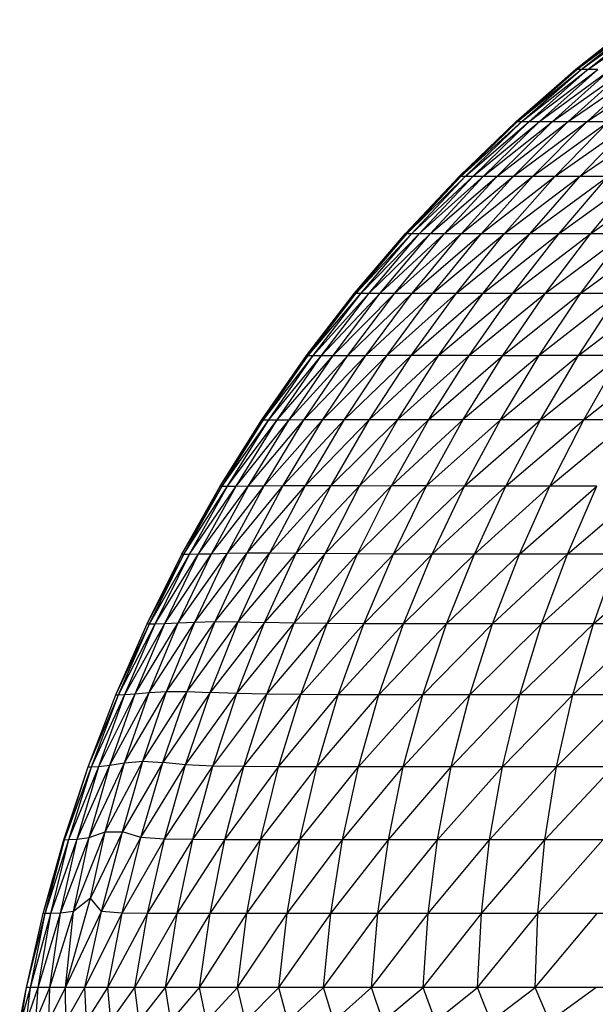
# Paper-space layout '_Derecha' of a CAD drawing. Header units: millimetres. Extents: x -200 to 200, y -209 to 424.
# Tile 14 of 30: x -102 to -74, y 83 to 131. Entities that reach past the tile are written whole.
import ezdxf

# ---------------------------------------------------------------- set-up
doc = ezdxf.new("R2010")
doc.units = ezdxf.units.MM

psp = doc.layouts.new('_Derecha')

# ---------------------------------------------------------------- linework, layer by layer
at = {"color": 7, "linetype": 'Continuous', "lineweight": 25}
for p, q in [((-75.396, 128.311), (-72.374, 130.707)), ((-75.396, 128.311), (-72.347, 130.679)), ((-75.34, 128.302), (-72.347, 130.679)), ((-75.34, 128.302), (-72.165, 130.67)), ((-75.142, 128.296), (-71.834, 130.674)), ((-75.142, 128.296), (-72.165, 130.67)), ((-74.806, 128.294), (-71.372, 130.678)), ((-74.806, 128.294), (-71.834, 130.674)), ((-78.284, 125.781), (-75.396, 128.311)), ((-78.284, 125.781), (-75.34, 128.302)), ((-78.215, 125.779), (-75.34, 128.302)), ((-75.34, 128.302), (-75.396, 128.311)), ((-75.142, 128.296), (-75.34, 128.302)), ((-78.215, 125.779), (-75.142, 128.296)), ((-78.004, 125.779), (-75.142, 128.296)), ((-78.004, 125.779), (-74.806, 128.294)), ((-77.652, 125.779), (-74.806, 128.294)), ((-77.652, 125.779), (-74.332, 128.293)), ((-77.16, 125.779), (-73.724, 128.293)), ((-77.16, 125.779), (-74.332, 128.293)), ((-76.528, 125.779), (-72.984, 128.293)), ((-76.528, 125.779), (-73.724, 128.293)), ((-75.759, 125.779), (-72.111, 128.293)), ((-75.759, 125.779), (-72.984, 128.293)), ((-74.806, 128.294), (-75.142, 128.296)), ((-74.853, 125.779), (-71.108, 128.293)), ((-74.853, 125.779), (-72.111, 128.293)), ((-74.332, 128.293), (-74.806, 128.294)), ((-81.029, 123.129), (-78.284, 125.781)), ((-81.029, 123.129), (-78.215, 125.779)), ((-80.955, 123.129), (-78.004, 125.779)), ((-80.955, 123.129), (-78.215, 125.779)), ((-80.736, 123.129), (-77.652, 125.779)), ((-80.736, 123.129), (-78.004, 125.779)), ((-80.371, 123.129), (-77.16, 125.779)), ((-80.371, 123.129), (-77.652, 125.779)), ((-79.862, 123.129), (-76.528, 125.779)), ((-79.862, 123.129), (-77.16, 125.779)), ((-79.208, 123.129), (-75.759, 125.779)), ((-79.208, 123.129), (-76.528, 125.779)), ((-78.411, 123.13), (-74.853, 125.779)), ((-78.411, 123.13), (-75.759, 125.779)), ((-78.284, 125.781), (-78.215, 125.779)), ((-78.215, 125.779), (-78.004, 125.779)), ((-78.004, 125.779), (-74.853, 125.779)), ((-77.473, 123.13), (-73.812, 125.779)), ((-77.473, 123.13), (-74.853, 125.779)), ((-76.396, 123.13), (-72.638, 125.779)), ((-76.396, 123.13), (-73.812, 125.779)), ((-75.181, 123.131), (-71.334, 125.779)), ((-75.181, 123.131), (-72.638, 125.779)), ((-74.853, 125.779), (-73.812, 125.779)), ((-83.638, 120.351), (-80.955, 123.129)), ((-83.638, 120.351), (-81.029, 123.129)), ((-83.562, 120.351), (-80.736, 123.129)), ((-83.562, 120.351), (-80.955, 123.129)), ((-83.335, 120.351), (-80.371, 123.129)), ((-83.335, 120.351), (-80.736, 123.129)), ((-82.958, 120.351), (-79.862, 123.129)), ((-82.958, 120.351), (-80.371, 123.129)), ((-82.432, 120.351), (-79.208, 123.129)), ((-82.432, 120.351), (-79.862, 123.129)), ((-81.757, 120.352), (-78.411, 123.13)), ((-81.757, 120.352), (-79.208, 123.129)), ((-81.029, 123.129), (-79.208, 123.129)), ((-80.934, 120.352), (-77.473, 123.13)), ((-80.934, 120.352), (-78.411, 123.13)), ((-79.965, 120.353), (-76.396, 123.13)), ((-79.965, 120.353), (-77.473, 123.13)), ((-79.208, 123.129), (-78.411, 123.13)), ((-78.852, 120.353), (-75.181, 123.131)), ((-78.852, 120.353), (-76.396, 123.13)), ((-78.411, 123.13), (-76.396, 123.13)), ((-77.598, 120.354), (-73.83, 123.131)), ((-77.598, 120.354), (-75.181, 123.131)), ((-76.396, 123.13), (-75.181, 123.131)), ((-76.203, 120.354), (-72.347, 123.131)), ((-76.203, 120.354), (-73.83, 123.131)), ((-75.181, 123.131), (-72.347, 123.131)), ((-74.672, 120.353), (-72.347, 123.131)), ((-74.672, 120.353), (-70.733, 123.13)), ((-86.107, 117.452), (-83.562, 120.351)), ((-86.107, 117.452), (-83.638, 120.351)), ((-86.028, 117.452), (-83.335, 120.351)), ((-86.028, 117.452), (-83.562, 120.351)), ((-85.794, 117.452), (-82.958, 120.351)), ((-85.794, 117.452), (-83.335, 120.351)), ((-85.406, 117.453), (-82.432, 120.351)), ((-85.406, 117.453), (-82.958, 120.351)), ((-84.863, 117.453), (-81.757, 120.352)), ((-84.863, 117.453), (-82.432, 120.351)), ((-84.167, 117.454), (-80.934, 120.352)), ((-84.167, 117.454), (-81.757, 120.352)), ((-83.638, 120.351), (-82.432, 120.351)), ((-83.319, 117.456), (-79.965, 120.353)), ((-83.319, 117.456), (-80.934, 120.352)), ((-82.432, 120.351), (-81.757, 120.352)), ((-82.32, 117.457), (-78.852, 120.353)), ((-82.32, 117.457), (-79.965, 120.353)), ((-81.757, 120.352), (-80.934, 120.352)), ((-81.174, 117.458), (-77.598, 120.354)), ((-81.174, 117.458), (-78.852, 120.353)), ((-80.934, 120.352), (-79.965, 120.353)), ((-79.965, 120.353), (-78.852, 120.353)), ((-79.882, 117.458), (-76.203, 120.354)), ((-79.882, 117.458), (-77.598, 120.354)), ((-78.852, 120.353), (-77.598, 120.354)), ((-78.446, 117.458), (-76.203, 120.354)), ((-78.446, 117.458), (-74.672, 120.353)), ((-77.598, 120.354), (-76.203, 120.354)), ((-76.87, 117.457), (-73.007, 120.353)), ((-76.87, 117.457), (-74.672, 120.353)), ((-76.203, 120.354), (-74.672, 120.353)), ((-75.155, 117.455), (-73.007, 120.353)), ((-75.155, 117.455), (-71.21, 120.352)), ((-74.672, 120.353), (-73.007, 120.353)), ((-88.43, 114.44), (-86.028, 117.452)), ((-88.43, 114.44), (-86.107, 117.452)), ((-88.348, 114.44), (-85.794, 117.452)), ((-88.348, 114.44), (-86.028, 117.452)), ((-88.107, 114.44), (-85.406, 117.453)), ((-88.107, 114.44), (-85.794, 117.452)), ((-87.707, 114.441), (-84.863, 117.453)), ((-87.707, 114.441), (-85.406, 117.453)), ((-87.148, 114.442), (-84.167, 117.454)), ((-87.148, 114.442), (-84.863, 117.453)), ((-86.432, 114.445), (-83.319, 117.456)), ((-86.432, 114.445), (-84.167, 117.454)), ((-86.107, 117.452), (-85.794, 117.452)), ((-85.794, 117.452), (-85.406, 117.453)), ((-85.559, 114.447), (-82.32, 117.457)), ((-85.559, 114.447), (-83.319, 117.456)), ((-85.406, 117.453), (-84.863, 117.453)), ((-84.863, 117.453), (-84.167, 117.454)), ((-84.532, 114.45), (-81.174, 117.458)), ((-84.532, 114.45), (-82.32, 117.457)), ((-84.167, 117.454), (-83.319, 117.456)), ((-83.353, 114.451), (-79.882, 117.458)), ((-83.353, 114.451), (-81.174, 117.458)), ((-83.319, 117.456), (-82.32, 117.457)), ((-82.32, 117.457), (-81.174, 117.458)), ((-82.026, 114.451), (-78.446, 117.458)), ((-82.026, 114.451), (-79.882, 117.458)), ((-81.174, 117.458), (-78.446, 117.458)), ((-80.551, 114.449), (-78.446, 117.458)), ((-80.551, 114.449), (-76.87, 117.457)), ((-78.933, 114.447), (-76.87, 117.457)), ((-78.933, 114.447), (-75.155, 117.455)), ((-78.446, 117.458), (-76.87, 117.457)), ((-77.172, 114.444), (-75.155, 117.455)), ((-73.305, 117.454), (-77.172, 114.444)), ((-76.87, 117.457), (-75.155, 117.455)), ((-75.272, 114.443), (-71.323, 117.454)), ((-75.272, 114.443), (-73.305, 117.454)), ((-75.155, 117.455), (-73.305, 117.454)), ((-90.602, 111.325), (-88.348, 114.44)), ((-90.602, 111.325), (-88.43, 114.44)), ((-90.516, 111.325), (-88.107, 114.44)), ((-90.516, 111.325), (-88.348, 114.44)), ((-90.267, 111.325), (-87.707, 114.441)), ((-90.267, 111.325), (-88.107, 114.44)), ((-89.855, 111.327), (-87.148, 114.442)), ((-89.855, 111.327), (-87.707, 114.441)), ((-89.28, 111.329), (-86.432, 114.445)), ((-89.28, 111.329), (-87.148, 114.442)), ((-88.542, 111.334), (-85.559, 114.447)), ((-88.542, 111.334), (-86.432, 114.445)), ((-88.43, 114.44), (-88.107, 114.44)), ((-88.107, 114.44), (-87.707, 114.441)), ((-87.707, 114.441), (-87.148, 114.442)), ((-87.645, 111.339), (-84.532, 114.45)), ((-87.645, 111.339), (-85.559, 114.447)), ((-87.148, 114.442), (-86.432, 114.445)), ((-86.59, 111.343), (-83.353, 114.451)), ((-86.59, 111.343), (-84.532, 114.45)), ((-86.432, 114.445), (-85.559, 114.447)), ((-85.559, 114.447), (-84.532, 114.45)), ((-85.381, 111.344), (-82.026, 114.451)), ((-85.381, 111.344), (-83.353, 114.451)), ((-84.532, 114.45), (-83.353, 114.451)), ((-84.021, 111.342), (-82.026, 114.451)), ((-84.021, 111.342), (-80.551, 114.449)), ((-83.353, 114.451), (-82.026, 114.451)), ((-82.511, 111.337), (-80.551, 114.449)), ((-82.511, 111.337), (-78.933, 114.447)), ((-82.026, 114.451), (-80.551, 114.449)), ((-80.853, 111.333), (-78.933, 114.447)), ((-77.172, 114.444), (-80.853, 111.333)), ((-80.551, 114.449), (-78.933, 114.447)), ((-79.05, 111.329), (-77.172, 114.444)), ((-79.05, 111.329), (-75.272, 114.443)), ((-78.933, 114.447), (-77.172, 114.444)), ((-75.272, 114.443), (-77.172, 114.444)), ((-77.102, 111.328), (-75.272, 114.443)), ((-77.102, 111.328), (-73.236, 114.441)), ((-73.236, 114.441), (-75.272, 114.443)), ((-75.015, 111.326), (-71.068, 114.441)), ((-75.015, 111.326), (-73.236, 114.441)), ((-92.616, 108.113), (-90.516, 111.325)), ((-92.616, 108.113), (-90.602, 111.325)), ((-92.526, 108.113), (-90.267, 111.325)), ((-92.526, 108.113), (-90.516, 111.325)), ((-92.268, 108.115), (-89.855, 111.327)), ((-92.268, 108.115), (-90.267, 111.325)), ((-91.842, 108.117), (-89.28, 111.329)), ((-91.842, 108.117), (-89.855, 111.327)), ((-91.249, 108.124), (-88.542, 111.334)), ((-91.249, 108.124), (-89.28, 111.329)), ((-90.602, 111.325), (-90.267, 111.325)), ((-90.489, 108.134), (-87.645, 111.339)), ((-90.489, 108.134), (-88.542, 111.334)), ((-90.267, 111.325), (-89.855, 111.327)), ((-89.855, 111.327), (-89.28, 111.329)), ((-89.567, 108.142), (-86.59, 111.343)), ((-89.567, 108.142), (-87.645, 111.339)), ((-89.28, 111.329), (-88.542, 111.334)), ((-88.542, 111.334), (-87.645, 111.339)), ((-88.485, 108.147), (-85.381, 111.344)), ((-88.485, 108.147), (-86.59, 111.343)), ((-87.645, 111.339), (-86.59, 111.343)), ((-87.248, 108.145), (-85.381, 111.344)), ((-87.248, 108.145), (-84.021, 111.342)), ((-86.59, 111.343), (-85.381, 111.344)), ((-85.859, 108.138), (-84.021, 111.342)), ((-85.859, 108.138), (-82.511, 111.337)), ((-85.381, 111.344), (-84.021, 111.342)), ((-84.317, 108.13), (-82.511, 111.337)), ((-80.853, 111.333), (-84.317, 108.13)), ((-84.021, 111.342), (-82.511, 111.337)), ((-82.623, 108.122), (-80.853, 111.333)), ((-82.623, 108.122), (-79.05, 111.329)), ((-82.511, 111.337), (-80.853, 111.333)), ((-79.05, 111.329), (-80.853, 111.333)), ((-80.778, 108.117), (-79.05, 111.329)), ((-80.778, 108.117), (-77.102, 111.328)), ((-77.102, 111.328), (-79.05, 111.329)), ((-78.785, 108.116), (-77.102, 111.328)), ((-78.785, 108.116), (-75.015, 111.326)), ((-75.015, 111.326), (-77.102, 111.328)), ((-76.649, 108.114), (-72.792, 111.326)), ((-76.649, 108.114), (-75.015, 111.326)), ((-72.792, 111.326), (-75.015, 111.326)), ((-94.469, 104.816), (-92.526, 108.113)), ((-94.469, 104.816), (-92.616, 108.113)), ((-94.371, 104.817), (-92.268, 108.115)), ((-94.371, 104.817), (-92.526, 108.113)), ((-94.101, 104.819), (-91.842, 108.117)), ((-94.101, 104.819), (-92.268, 108.115)), ((-93.659, 104.826), (-91.249, 108.124)), ((-93.659, 104.826), (-91.842, 108.117)), ((-93.045, 104.841), (-90.489, 108.134)), ((-93.045, 104.841), (-91.249, 108.124)), ((-92.616, 108.113), (-92.526, 108.113)), ((-92.526, 108.113), (-92.268, 108.115)), ((-92.268, 108.115), (-91.842, 108.117)), ((-92.26, 104.86), (-89.567, 108.142)), ((-92.26, 104.86), (-90.489, 108.134)), ((-91.842, 108.117), (-91.249, 108.124)), ((-91.311, 104.874), (-88.485, 108.147)), ((-91.311, 104.874), (-89.567, 108.142)), ((-91.249, 108.124), (-90.489, 108.134)), ((-90.489, 108.134), (-89.567, 108.142)), ((-90.205, 104.876), (-88.485, 108.147)), ((-90.205, 104.876), (-87.248, 108.145)), ((-89.567, 108.142), (-88.485, 108.147)), ((-88.945, 104.865), (-87.248, 108.145)), ((-88.945, 104.865), (-85.859, 108.138)), ((-88.485, 108.147), (-87.248, 108.145)), ((-87.532, 104.848), (-85.859, 108.138)), ((-84.317, 108.13), (-87.532, 104.848)), ((-87.248, 108.145), (-85.859, 108.138)), ((-85.96, 104.834), (-84.317, 108.13)), ((-85.96, 104.834), (-82.623, 108.122)), ((-85.859, 108.138), (-84.317, 108.13)), ((-82.623, 108.122), (-84.317, 108.13)), ((-84.23, 104.824), (-82.623, 108.122)), ((-84.23, 104.824), (-80.778, 108.117)), ((-80.778, 108.117), (-82.623, 108.122)), ((-82.345, 104.82), (-80.778, 108.117)), ((-82.345, 104.82), (-78.785, 108.116)), ((-78.785, 108.116), (-80.778, 108.117)), ((-80.308, 104.818), (-78.785, 108.116)), ((-80.308, 104.818), (-76.649, 108.114)), ((-76.649, 108.114), (-78.785, 108.116)), ((-78.125, 104.817), (-74.374, 108.114)), ((-78.125, 104.817), (-76.649, 108.114)), ((-74.374, 108.114), (-76.649, 108.114)), ((-75.8, 104.816), (-74.374, 108.114)), ((-75.8, 104.816), (-71.964, 108.113)), ((-96.155, 101.444), (-94.371, 104.817)), ((-96.155, 101.444), (-94.469, 104.816)), ((-96.044, 101.445), (-94.101, 104.819)), ((-96.044, 101.445), (-94.371, 104.817)), ((-95.758, 101.45), (-93.659, 104.826)), ((-95.758, 101.45), (-94.101, 104.819)), ((-95.295, 101.466), (-93.045, 104.841)), ((-95.295, 101.466), (-93.659, 104.826)), ((-94.654, 101.496), (-92.26, 104.86)), ((-94.654, 101.496), (-93.045, 104.841)), ((-94.469, 104.816), (-94.371, 104.817)), ((-94.371, 104.817), (-94.101, 104.819)), ((-94.101, 104.819), (-93.659, 104.826)), ((-93.84, 101.53), (-91.311, 104.874)), ((-93.84, 101.53), (-92.26, 104.86)), ((-93.659, 104.826), (-93.045, 104.841)), ((-93.045, 104.841), (-92.26, 104.86)), ((-92.866, 101.548), (-90.205, 104.876)), ((-92.866, 101.548), (-91.311, 104.874)), ((-92.26, 104.86), (-91.311, 104.874)), ((-91.742, 101.536), (-90.205, 104.876)), ((-91.742, 101.536), (-88.945, 104.865)), ((-91.311, 104.874), (-90.205, 104.876)), ((-90.467, 101.506), (-88.945, 104.865)), ((-87.532, 104.848), (-90.467, 101.506)), ((-90.205, 104.876), (-88.945, 104.865)), ((-89.032, 101.476), (-87.532, 104.848)), ((-89.032, 101.476), (-85.96, 104.834)), ((-88.945, 104.865), (-87.532, 104.848)), ((-85.96, 104.834), (-87.532, 104.848)), ((-87.43, 101.459), (-85.96, 104.834)), ((-87.43, 101.459), (-84.23, 104.824)), ((-84.23, 104.824), (-85.96, 104.834)), ((-85.663, 101.45), (-84.23, 104.824)), ((-85.663, 101.45), (-82.345, 104.82)), ((-82.345, 104.82), (-84.23, 104.824)), ((-83.736, 101.446), (-82.345, 104.82)), ((-83.736, 101.446), (-80.308, 104.818)), ((-80.308, 104.818), (-82.345, 104.82)), ((-81.656, 101.445), (-80.308, 104.818)), ((-81.656, 101.445), (-78.125, 104.817)), ((-78.125, 104.817), (-80.308, 104.818)), ((-79.426, 101.444), (-78.125, 104.817)), ((-79.426, 101.444), (-75.8, 104.816)), ((-75.8, 104.816), (-78.125, 104.817)), ((-77.052, 101.444), (-73.338, 104.816)), ((-77.052, 101.444), (-75.8, 104.816)), ((-27.376, 104.816), (-75.8, 104.816)), ((-74.538, 101.444), (-70.742, 104.816)), ((-74.538, 101.444), (-73.338, 104.816)), ((-97.669, 98.007), (-96.044, 101.445)), ((-97.669, 98.007), (-96.155, 101.444)), ((-97.538, 98.008), (-95.758, 101.45)), ((-97.538, 98.008), (-96.044, 101.445)), ((-97.228, 98.02), (-95.295, 101.466)), ((-97.228, 98.02), (-95.758, 101.45)), ((-96.736, 98.049), (-94.654, 101.496)), ((-96.736, 98.049), (-95.295, 101.466)), ((-96.155, 101.444), (-96.044, 101.445)), ((-96.059, 98.111), (-93.84, 101.53)), ((-96.059, 98.111), (-94.654, 101.496)), ((-96.044, 101.445), (-95.758, 101.45)), ((-95.758, 101.45), (-95.295, 101.466)), ((-95.295, 101.466), (-94.654, 101.496)), ((-95.213, 98.168), (-92.866, 101.548)), ((-95.213, 98.168), (-93.84, 101.53)), ((-94.654, 101.496), (-93.84, 101.53)), ((-94.222, 98.172), (-92.866, 101.548)), ((-94.222, 98.172), (-91.742, 101.536)), ((-93.84, 101.53), (-92.866, 101.548)), ((-93.096, 98.122), (-91.742, 101.536)), ((-90.467, 101.506), (-93.096, 98.122)), ((-92.866, 101.548), (-91.742, 101.536)), ((-91.813, 98.064), (-90.467, 101.506)), ((-91.813, 98.064), (-89.032, 101.476)), ((-91.742, 101.536), (-90.467, 101.506)), ((-89.032, 101.476), (-90.467, 101.506)), ((-90.351, 98.031), (-89.032, 101.476)), ((-90.351, 98.031), (-87.43, 101.459)), ((-87.43, 101.459), (-89.032, 101.476)), ((-88.712, 98.016), (-87.43, 101.459)), ((-88.712, 98.016), (-85.663, 101.45)), ((-85.663, 101.45), (-87.43, 101.459)), ((-86.904, 98.01), (-85.663, 101.45)), ((-86.904, 98.01), (-83.736, 101.446)), ((-83.736, 101.446), (-85.663, 101.45)), ((-84.935, 98.008), (-83.736, 101.446)), ((-84.935, 98.008), (-81.656, 101.445)), ((-81.656, 101.445), (-83.736, 101.446)), ((-82.809, 98.007), (-81.656, 101.445)), ((-82.809, 98.007), (-79.426, 101.444)), ((-79.426, 101.444), (-81.656, 101.445)), ((-80.532, 98.007), (-77.052, 101.444)), ((-80.532, 98.007), (-79.426, 101.444)), ((-27.669, 101.444), (-79.426, 101.444)), ((-78.109, 98.007), (-74.538, 101.444)), ((-78.109, 98.007), (-77.052, 101.444)), ((-75.544, 98.007), (-71.89, 101.444)), ((-75.544, 98.007), (-74.538, 101.444)), ((-99.006, 94.516), (-97.538, 98.008)), ((-99.006, 94.516), (-97.669, 98.007)), ((-98.843, 94.521), (-97.228, 98.02)), ((-98.843, 94.521), (-97.538, 98.008)), ((-98.497, 94.538), (-96.736, 98.049)), ((-98.497, 94.538), (-97.228, 98.02)), ((-97.966, 94.591), (-96.059, 98.111)), ((-97.966, 94.591), (-96.736, 98.049)), ((-97.669, 98.007), (-97.538, 98.008)), ((-97.538, 98.008), (-97.228, 98.02)), ((-97.242, 94.716), (-95.213, 98.168)), ((-97.242, 94.716), (-96.059, 98.111)), ((-97.228, 98.02), (-96.736, 98.049)), ((-96.736, 98.049), (-96.059, 98.111)), ((-96.37, 94.79), (-94.222, 98.172)), ((-96.37, 94.79), (-95.213, 98.168)), ((-96.059, 98.111), (-95.213, 98.168)), ((-95.394, 94.725), (-94.222, 98.172)), ((-93.096, 98.122), (-95.394, 94.725)), ((-95.213, 98.168), (-94.222, 98.172)), ((-94.288, 94.606), (-93.096, 98.122)), ((-94.288, 94.606), (-91.813, 98.064)), ((-94.222, 98.172), (-93.096, 98.122)), ((-91.813, 98.064), (-93.096, 98.122)), ((-92.977, 94.55), (-91.813, 98.064)), ((-92.977, 94.55), (-90.351, 98.031)), ((-90.351, 98.031), (-91.813, 98.064)), ((-91.474, 94.529), (-90.351, 98.031)), ((-91.474, 94.529), (-88.712, 98.016)), ((-88.712, 98.016), (-90.351, 98.031)), ((-89.791, 94.52), (-88.712, 98.016)), ((-89.791, 94.52), (-86.904, 98.01)), ((-86.904, 98.01), (-88.712, 98.016)), ((-87.939, 94.517), (-86.904, 98.01)), ((-87.939, 94.517), (-84.935, 98.008)), ((-84.935, 98.008), (-86.904, 98.01)), ((-85.924, 94.516), (-84.935, 98.008)), ((-85.924, 94.516), (-82.809, 98.007)), ((-82.809, 98.007), (-84.935, 98.008)), ((-83.752, 94.515), (-80.532, 98.007)), ((-83.752, 94.515), (-82.809, 98.007)), ((-27.796, 98.007), (-82.809, 98.007)), ((-81.426, 94.515), (-78.109, 98.007)), ((-81.426, 94.515), (-80.532, 98.007)), ((-78.952, 94.515), (-75.544, 98.007)), ((-78.952, 94.515), (-78.109, 98.007)), ((-76.335, 94.515), (-72.843, 98.007)), ((-76.335, 94.515), (-75.544, 98.007)), ((-100.184, 90.982), (-99.006, 94.516)), ((-100.154, 90.983), (-98.843, 94.521)), ((-100.154, 90.983), (-99.006, 94.516)), ((-99.941, 90.988), (-98.497, 94.538)), ((-99.941, 90.988), (-98.843, 94.521)), ((-99.546, 91.009), (-97.966, 94.591)), ((-99.546, 91.009), (-98.497, 94.538)), ((-99.006, 94.516), (-98.843, 94.521)), ((-98.967, 91.091), (-97.242, 94.716)), ((-98.967, 91.091), (-97.966, 94.591)), ((-98.843, 94.521), (-98.497, 94.538)), ((-98.497, 94.538), (-97.966, 94.591)), ((-98.188, 91.359), (-96.37, 94.79)), ((-98.188, 91.359), (-97.242, 94.716)), ((-97.966, 94.591), (-97.242, 94.716)), ((-97.34, 91.364), (-96.37, 94.79)), ((-95.394, 94.725), (-97.34, 91.364)), ((-97.242, 94.716), (-96.37, 94.79)), ((-96.458, 91.1), (-95.394, 94.725)), ((-96.458, 91.1), (-94.288, 94.606)), ((-96.37, 94.79), (-95.394, 94.725)), ((-94.288, 94.606), (-95.394, 94.725)), ((-95.308, 91.017), (-94.288, 94.606)), ((-95.308, 91.017), (-92.977, 94.55)), ((-92.977, 94.55), (-94.288, 94.606)), ((-93.944, 90.992), (-92.977, 94.55)), ((-93.944, 90.992), (-91.474, 94.529)), ((-91.474, 94.529), (-92.977, 94.55)), ((-92.39, 90.985), (-91.474, 94.529)), ((-92.39, 90.985), (-89.791, 94.52)), ((-89.791, 94.52), (-91.474, 94.529)), ((-90.659, 90.983), (-89.791, 94.52)), ((-90.659, 90.983), (-87.939, 94.517)), ((-87.939, 94.517), (-89.791, 94.52)), ((-88.76, 90.982), (-87.939, 94.517)), ((-88.76, 90.982), (-85.924, 94.516)), ((-85.924, 94.516), (-87.939, 94.517)), ((-86.696, 90.982), (-85.924, 94.516)), ((-86.696, 90.982), (-83.752, 94.515)), ((-83.752, 94.515), (-85.924, 94.516)), ((-84.473, 90.982), (-81.426, 94.515)), ((-84.473, 90.982), (-83.752, 94.515)), ((-43.439, 94.515), (-83.752, 94.515)), ((-82.096, 90.982), (-78.952, 94.515)), ((-82.096, 90.982), (-81.426, 94.515)), ((-79.569, 90.982), (-76.335, 94.515)), ((-79.569, 90.982), (-78.952, 94.515)), ((-76.897, 90.982), (-73.579, 94.515)), ((-76.897, 90.982), (-76.335, 94.515)), ((-99.723, 87.509), (-98.188, 91.359)), ((-98.967, 91.091), (-98.188, 91.359)), ((-97.34, 91.364), (-98.895, 88.156)), ((-98.895, 88.156), (-98.188, 91.359)), ((-98.366, 87.513), (-97.34, 91.364)), ((-98.366, 87.513), (-96.458, 91.1)), ((-98.188, 91.359), (-97.34, 91.364)), ((-97.364, 87.433), (-96.458, 91.1)), ((-96.458, 91.1), (-97.34, 91.364)), ((-95.308, 91.017), (-96.458, 91.1)), ((-101.194, 87.414), (-100.154, 90.983)), ((-101.194, 87.414), (-100.184, 90.982)), ((-101.095, 87.414), (-99.941, 90.988)), ((-101.095, 87.414), (-100.154, 90.983)), ((-100.812, 87.416), (-99.546, 91.009)), ((-100.812, 87.416), (-99.941, 90.988)), ((-100.35, 87.431), (-98.967, 91.091)), ((-100.35, 87.431), (-99.546, 91.009)), ((-100.184, 90.982), (-100.154, 90.983)), ((-100.154, 90.983), (-99.941, 90.988)), ((-99.941, 90.988), (-99.546, 91.009)), ((-99.723, 87.509), (-98.967, 91.091)), ((-99.546, 91.009), (-98.967, 91.091)), ((-97.364, 87.433), (-95.308, 91.017)), ((-96.133, 87.416), (-95.308, 91.017)), ((-96.133, 87.416), (-93.944, 90.992)), ((-93.944, 90.992), (-95.308, 91.017)), ((-94.707, 87.413), (-93.944, 90.992)), ((-94.707, 87.413), (-92.39, 90.985)), ((-92.39, 90.985), (-93.944, 90.992)), ((-93.1, 87.413), (-92.39, 90.985)), ((-93.1, 87.413), (-90.659, 90.983)), ((-90.659, 90.983), (-92.39, 90.985)), ((-91.318, 87.413), (-90.659, 90.983)), ((-91.318, 87.413), (-88.76, 90.982)), ((-88.76, 90.982), (-90.659, 90.983)), ((-89.368, 87.413), (-86.696, 90.982)), ((-89.368, 87.413), (-88.76, 90.982)), ((-58.106, 90.982), (-88.76, 90.982)), ((-87.253, 87.414), (-84.473, 90.982)), ((-87.253, 87.414), (-86.696, 90.982)), ((-84.978, 87.414), (-82.096, 90.982)), ((-84.978, 87.414), (-84.473, 90.982)), ((-82.546, 87.414), (-79.569, 90.982)), ((-82.546, 87.414), (-82.096, 90.982)), ((-79.962, 87.414), (-76.897, 90.982)), ((-79.962, 87.414), (-79.569, 90.982)), ((-77.232, 87.414), (-74.084, 90.982)), ((-77.232, 87.414), (-76.897, 90.982)), ((-100.114, 83.821), (-98.895, 88.156)), ((-98.895, 88.156), (-99.723, 87.509)), ((-98.366, 87.513), (-98.895, 88.156)), ((-101.998, 83.821), (-101.095, 87.414)), ((-101.998, 83.821), (-101.194, 87.414)), ((-101.809, 83.821), (-100.812, 87.416)), ((-101.809, 83.821), (-101.095, 87.414)), ((-101.431, 83.821), (-100.35, 87.431)), ((-101.431, 83.821), (-100.812, 87.416)), ((-101.095, 87.414), (-101.194, 87.414)), ((-100.812, 87.416), (-101.095, 87.414)), ((-100.866, 83.821), (-99.723, 87.509)), ((-100.866, 83.821), (-100.35, 87.431)), ((-100.35, 87.431), (-100.812, 87.416)), ((-99.723, 87.509), (-100.35, 87.431)), ((-100.114, 83.821), (-98.366, 87.513)), ((-100.114, 83.821), (-99.723, 87.509)), ((-99.177, 83.821), (-98.366, 87.513)), ((-99.177, 83.821), (-97.364, 87.433)), ((-97.364, 87.433), (-98.366, 87.513)), ((-98.056, 83.821), (-97.364, 87.433)), ((-98.056, 83.821), (-96.133, 87.416)), ((-96.133, 87.416), (-97.364, 87.433)), ((-96.753, 83.821), (-96.133, 87.416)), ((-96.753, 83.821), (-94.707, 87.413)), ((-94.707, 87.413), (-96.133, 87.416)), ((-95.271, 83.821), (-93.1, 87.413)), ((-95.271, 83.821), (-94.707, 87.413)), ((-89.368, 87.413), (-94.707, 87.413)), ((-93.613, 83.821), (-91.318, 87.413)), ((-93.613, 83.821), (-93.1, 87.413)), ((-91.781, 83.821), (-89.368, 87.413)), ((-91.781, 83.821), (-91.318, 87.413)), ((-89.78, 83.821), (-87.253, 87.414)), ((-89.78, 83.821), (-89.368, 87.413)), ((-87.253, 87.414), (-89.368, 87.413)), ((-87.612, 83.821), (-84.978, 87.414)), ((-87.612, 83.821), (-87.253, 87.414)), ((-30.985, 87.414), (-87.253, 87.414)), ((-85.282, 83.821), (-82.546, 87.414)), ((-85.282, 83.821), (-84.978, 87.414)), ((-82.794, 83.821), (-79.962, 87.414)), ((-82.794, 83.821), (-82.546, 87.414)), ((-80.152, 83.821), (-77.232, 87.414)), ((-80.152, 83.821), (-79.962, 87.414)), ((-77.362, 83.821), (-74.36, 87.414)), ((-77.362, 83.821), (-77.232, 87.414)), ((-102.325, 82.203), (-101.998, 83.821)), ((-102.254, 82.203), (-101.809, 83.821)), ((-102.254, 82.203), (-101.998, 83.821)), ((102.006, 83.821), (-101.998, 83.821)), ((-101.995, 82.203), (-101.431, 83.821)), ((-101.995, 82.203), (-101.809, 83.821)), ((-101.549, 82.203), (-100.866, 83.821)), ((-101.549, 82.203), (-101.431, 83.821)), ((-100.916, 82.203), (-100.114, 83.821)), ((-100.916, 82.203), (-100.866, 83.821)), ((-100.097, 82.203), (-100.114, 83.821)), ((-100.097, 82.203), (-99.177, 83.821)), ((-99.094, 82.203), (-99.177, 83.821)), ((-99.094, 82.203), (-98.056, 83.821)), ((-97.909, 82.203), (-98.056, 83.821)), ((-97.909, 82.203), (-96.753, 83.821)), ((-96.544, 82.203), (-96.753, 83.821)), ((-96.544, 82.203), (-95.271, 83.821)), ((-95.002, 82.203), (-95.271, 83.821)), ((-95.002, 82.203), (-93.613, 83.821)), ((-93.284, 82.203), (-93.613, 83.821)), ((-93.284, 82.203), (-91.781, 83.821)), ((-91.395, 82.203), (-91.781, 83.821)), ((-91.395, 82.203), (-89.78, 83.821)), ((-89.338, 82.203), (-89.78, 83.821)), ((-89.338, 82.203), (-87.612, 83.821)), ((-87.117, 82.203), (-87.612, 83.821)), ((-87.117, 82.203), (-85.282, 83.821)), ((-84.735, 82.203), (-85.282, 83.821)), ((-84.735, 82.203), (-82.794, 83.821)), ((-82.198, 82.203), (-82.794, 83.821)), ((-82.198, 82.203), (-80.152, 83.821)), ((-79.509, 82.203), (-80.152, 83.821)), ((-79.509, 82.203), (-77.362, 83.821)), ((-76.675, 82.203), (-77.362, 83.821)), ((-76.675, 82.203), (-74.429, 83.821))]:
    psp.add_line(p, q, dxfattribs=at)

doc.saveas('drawing.dxf')
